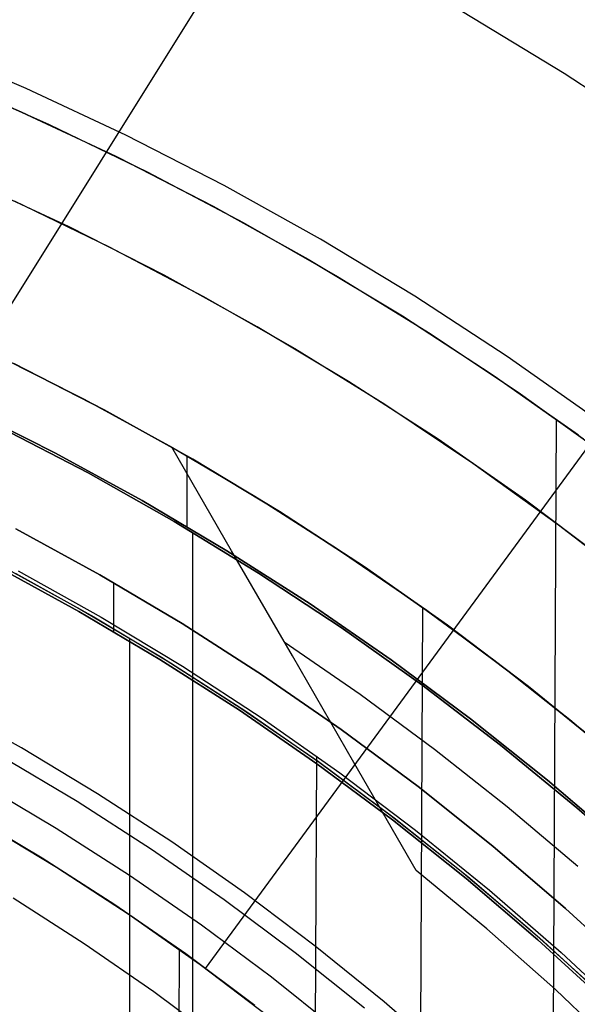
# Model space of a CAD drawing. Header units: millimetres. Extents: x 10802 to 11966, y -167 to 850.
# Tile 147 of 182: x 11413 to 11427, y 530 to 553. Entities that reach past the tile are written whole.
import ezdxf

# ---------------------------------------------------------------- set-up
doc = ezdxf.new("R2010")
doc.units = ezdxf.units.MM
for name, color, linetype in [('1', 7, 'Continuous'), ('color', 7, 'Continuous'), ('luz', 7, 'Continuous')]:
    doc.layers.add(name, color=color, linetype=linetype)

msp = doc.modelspace()

# ---------------------------------------------------------------- linework, layer by layer
at = {"layer": '1', "color": 29, "true_color": 0x4d342b}
for p, q in [((11413.491, 551.785, 65.657), (11411.076, 552.817, 65.657)), ((11415.868, 550.668, 65.657), (11413.491, 551.785, 65.657)), ((11413.263, 551.278, 46.264), (11415.623, 550.17, 46.264)), ((11413.263, 551.278, 34.462), (11415.623, 550.17, 34.462)), ((11413.263, 551.278, 40.363), (11415.623, 550.17, 40.363)), ((11418.204, 549.47, 65.657), (11415.868, 550.668, 65.657)), ((11415.623, 550.17, 46.264), (11417.943, 548.981, 46.264)), ((11415.623, 550.17, 34.462), (11417.943, 548.981, 34.462)), ((11415.623, 550.17, 40.363), (11417.943, 548.981, 40.363)), ((11420.498, 548.192, 65.657), (11418.204, 549.47, 65.657)), ((11417.943, 548.981, 46.264), (11420.219, 547.711, 46.264)), ((11417.943, 548.981, 34.462), (11420.219, 547.711, 34.462)), ((11417.943, 548.981, 40.363), (11420.219, 547.711, 40.363)), ((11422.746, 546.834, 65.657), (11420.498, 548.192, 65.657)), ((11420.219, 547.711, 46.264), (11422.451, 546.364, 46.264)), ((11420.219, 547.711, 34.462), (11422.451, 546.364, 34.462)), ((11420.219, 547.711, 40.363), (11422.451, 546.364, 40.363)), ((11424.945, 545.399, 65.657), (11422.746, 546.834, 65.657)), ((11422.451, 546.364, 46.264), (11424.634, 544.94, 46.264)), ((11422.451, 546.364, 34.462), (11424.634, 544.94, 34.462)), ((11422.451, 546.364, 40.363), (11424.634, 544.94, 40.363)), ((11412.75, 545.451, 60.562), (11414.873, 544.383, 60.562)), ((11427.094, 543.889, 65.657), (11424.945, 545.399, 65.657)), ((11415.349, 544.131, 42.462), (11413.199, 545.233, 42.462)), ((11413.199, 545.233, 51.512), (11415.349, 544.131, 51.512)), ((11424.634, 544.94, 46.264), (11426.766, 543.44, 46.264)), ((11424.634, 544.94, 34.462), (11426.766, 543.44, 34.462)), ((11424.634, 544.94, 40.363), (11426.766, 543.44, 40.363)), ((11414.873, 544.383, 60.562), (11416.959, 543.242, 60.562)), ((11417.458, 542.955, 42.462), (11415.349, 544.131, 42.462)), ((11415.349, 544.131, 51.512), (11417.458, 542.955, 51.512)), ((11421.103, 535.379, 76.062), (11427.257, 543.77, 65.657)), ((11425.956, 507.689, 34.462), (11426.12, 543.907, 34.462)), ((11416.959, 543.242, 59.568), (11418.938, 542.071, 59.568)), ((11416.959, 543.242, 60.562), (11416.959, 543.242, 59.568)), ((11418.385, 540.771, 61.964), (11416.959, 543.242, 60.562)), ((11416.959, 543.242, 60.562), (11418.939, 542.071, 60.562)), ((11416.959, 543.242, 60.065), (11418.939, 542.071, 60.065)), ((11419.526, 541.706, 42.462), (11417.458, 542.955, 42.462)), ((11417.458, 542.955, 51.512), (11419.526, 541.706, 51.512)), ((11418.938, 542.071, 59.568), (11420.878, 540.834, 59.568)), ((11418.939, 542.071, 60.562), (11420.879, 540.835, 60.562)), ((11418.939, 542.071, 60.065), (11420.879, 540.835, 60.065)), ((11421.549, 540.386, 42.462), (11419.526, 541.706, 42.462)), ((11419.526, 541.706, 51.512), (11421.549, 540.386, 51.512)), ((11419.832, 538.265, 63.281), (11418.385, 540.771, 61.964)), ((11420.878, 540.834, 59.568), (11422.776, 539.535, 59.568)), ((11420.879, 540.835, 60.562), (11422.777, 539.535, 60.562)), ((11420.879, 540.835, 60.065), (11422.777, 539.535, 60.065)), ((11413.297, 540.295, 76.062), (11415.275, 539.192, 76.062)), ((11423.525, 538.997, 42.462), (11421.549, 540.386, 42.462)), ((11421.549, 540.386, 51.512), (11423.525, 538.997, 51.512)), ((11422.776, 539.535, 59.568), (11424.63, 538.173, 59.568)), ((11422.777, 539.535, 60.562), (11424.631, 538.174, 60.562)), ((11422.777, 539.535, 60.065), (11424.631, 538.174, 60.065)), ((11422.813, 512.511, 42.462), (11422.935, 539.423, 42.462)), ((11415.275, 539.192, 76.062), (11417.213, 538.022, 76.062)), ((11425.452, 537.54, 42.462), (11423.525, 538.997, 42.462)), ((11423.525, 538.997, 51.512), (11425.452, 537.54, 51.512)), ((11419.634, 538.604, 63.109), (11421.447, 537.355, 63.109)), ((11421.297, 535.726, 64.513), (11419.832, 538.265, 63.281)), ((11424.63, 538.173, 59.568), (11426.438, 536.75, 59.568)), ((11424.631, 538.174, 60.562), (11426.439, 536.751, 60.562)), ((11424.631, 538.174, 60.065), (11426.439, 536.751, 60.065)), ((11417.213, 538.022, 76.062), (11419.11, 536.785, 76.062)), ((11421.447, 537.355, 63.109), (11423.219, 536.047, 63.109)), ((11427.327, 536.016, 42.462), (11425.452, 537.54, 42.462)), ((11425.452, 537.54, 51.512), (11427.327, 536.016, 51.512)), ((11419.11, 536.785, 76.062), (11420.962, 535.482, 76.062)), ((11426.438, 536.75, 59.568), (11428.197, 535.269, 59.568)), ((11426.439, 536.751, 60.562), (11428.198, 535.27, 60.562)), ((11426.439, 536.751, 60.065), (11428.198, 535.27, 60.065)), ((11423.219, 536.047, 63.109), (11424.947, 534.681, 63.109)), ((11420.323, 515.621, 76.062), (11420.415, 535.877, 76.062)), ((11422.78, 533.157, 65.657), (11421.297, 535.726, 64.513)), ((11417.761, 530.824, 70.562), (11421.324, 535.681, 64.537)), ((11420.962, 535.482, 76.062), (11422.768, 534.116, 76.062)), ((11424.947, 534.681, 63.109), (11426.629, 533.259, 63.109)), ((11412.439, 534.306, 70.562), (11414.209, 533.237, 70.562)), ((11422.768, 534.116, 76.062), (11424.525, 532.689, 76.062)), ((11414.209, 533.237, 70.562), (11415.941, 532.107, 70.562)), ((11424.462, 531.766, 65.657), (11422.78, 533.157, 65.657)), ((11424.525, 532.689, 76.062), (11426.232, 531.2, 76.062)), ((11415.941, 532.107, 70.562), (11417.632, 530.918, 70.562)), ((11426.096, 530.317, 65.657), (11424.462, 531.766, 65.657)), ((11417.087, 519.013, 70.562), (11417.143, 531.271, 70.562)), ((11426.232, 531.2, 76.062), (11427.886, 529.654, 76.062)), ((11417.632, 530.918, 70.562), (11419.282, 529.67, 70.562)), ((11427.68, 528.815, 65.657), (11426.096, 530.317, 65.657))]:
    msp.add_line(p, q, dxfattribs=at)
at = {"layer": '1', "color": 250, "true_color": 0x111111}
for p, q in [((11412.725, 545.464, 47.3), (11414.868, 544.385, 47.3)), ((11412.725, 545.464, 56.8), (11414.868, 544.385, 56.8)), ((11412.725, 545.464, 52.05), (11414.868, 544.385, 52.05)), ((11414.192, 543.098, 56.8), (11412.094, 544.154, 56.8)), ((11412.094, 544.154, 58.12), (11414.192, 543.098, 58.12)), ((11412.094, 544.154, 57.46), (11414.192, 543.098, 57.46)), ((11414.868, 544.385, 47.3), (11416.973, 543.234, 47.3)), ((11414.868, 544.385, 56.8), (11416.973, 543.234, 56.8)), ((11414.868, 544.385, 52.05), (11416.973, 543.234, 52.05)), ((11414.967, 542.624, 45.792), (11412.877, 543.71, 45.792)), ((11412.877, 543.71, 45.792), (11414.967, 542.624, 45.792)), ((11416.973, 543.234, 47.3), (11419.037, 542.01, 47.3)), ((11416.973, 543.234, 56.8), (11419.037, 542.01, 56.8)), ((11416.973, 543.234, 52.05), (11419.037, 542.01, 52.05)), ((11416.253, 541.971, 56.8), (11414.192, 543.098, 56.8)), ((11414.192, 543.098, 58.12), (11416.253, 541.971, 58.12)), ((11414.192, 543.098, 57.46), (11416.253, 541.971, 57.46)), ((11417.32, 543.035, 56.8), (11417.32, 541.35, 56.8)), ((11417.018, 541.466, 45.792), (11414.967, 542.624, 45.792)), ((11414.967, 542.624, 45.792), (11417.018, 541.466, 45.792)), ((11418.274, 540.773, 56.8), (11416.253, 541.971, 56.8)), ((11416.253, 541.971, 58.12), (11418.274, 540.773, 58.12)), ((11416.253, 541.971, 57.46), (11418.274, 540.773, 57.46)), ((11419.037, 542.01, 47.3), (11421.057, 540.716, 47.3)), ((11419.037, 542.01, 56.8), (11421.057, 540.716, 56.8)), ((11419.037, 542.01, 52.05), (11421.057, 540.716, 52.05)), ((11419.028, 540.237, 45.792), (11417.018, 541.466, 45.792)), ((11417.018, 541.466, 45.792), (11419.028, 540.237, 45.792)), ((11415.243, 540.197, 258.714), (11413.244, 541.291, 258.714)), ((11413.244, 541.291, 282.75), (11415.243, 540.197, 282.75)), ((11413.244, 541.291, 270.732), (11415.243, 540.197, 270.732)), ((11417.451, 541.189, 45.792), (11417.451, 424.503, 45.792)), ((11420.252, 539.506, 56.8), (11418.274, 540.773, 56.8)), ((11418.274, 540.773, 58.12), (11420.252, 539.506, 58.12)), ((11418.274, 540.773, 57.46), (11420.252, 539.506, 57.46)), ((11421.057, 540.716, 47.3), (11423.032, 539.354, 47.3)), ((11421.057, 540.716, 56.8), (11423.032, 539.354, 56.8)), ((11421.057, 540.716, 52.05), (11423.032, 539.354, 52.05)), ((11414.748, 539.328, 282.75), (11412.779, 540.405, 282.75)), ((11414.748, 539.328, 258.715), (11412.779, 540.405, 258.715)), ((11412.779, 540.405, 270.733), (11414.748, 539.328, 270.733)), ((11412.808, 540.46, 61.1), (11414.778, 539.382, 61.1)), ((11413.242, 540.23, 61.1), (11415.103, 539.195, 61.1)), ((11417.203, 539.035, 258.714), (11415.243, 540.197, 258.714)), ((11415.243, 540.197, 282.75), (11417.203, 539.035, 282.75)), ((11415.243, 540.197, 270.732), (11417.203, 539.035, 270.732)), ((11420.995, 538.94, 45.792), (11419.028, 540.237, 45.792)), ((11419.028, 540.237, 45.792), (11420.995, 538.94, 45.792)), ((11415.572, 540.008, 282.75), (11415.572, 538.851, 282.75)), ((11422.185, 538.171, 56.8), (11420.252, 539.506, 56.8)), ((11420.252, 539.506, 58.12), (11422.185, 538.171, 58.12)), ((11420.252, 539.506, 57.46), (11422.185, 538.171, 57.46)), ((11416.678, 538.184, 282.75), (11414.748, 539.328, 282.75)), ((11416.678, 538.184, 258.715), (11414.748, 539.328, 258.715)), ((11414.748, 539.328, 270.733), (11416.678, 538.184, 270.733)), ((11414.778, 539.382, 61.1), (11416.71, 538.236, 61.1)), ((11423.032, 539.354, 47.3), (11424.958, 537.923, 47.3)), ((11423.032, 539.354, 56.8), (11424.958, 537.923, 56.8)), ((11423.032, 539.354, 52.05), (11424.958, 537.923, 52.05)), ((11415.103, 539.195, 61.1), (11416.929, 538.101, 61.1)), ((11419.122, 537.806, 258.714), (11417.203, 539.035, 258.714)), ((11417.203, 539.035, 282.75), (11419.122, 537.806, 282.75)), ((11417.203, 539.035, 270.732), (11419.122, 537.806, 270.732)), ((11422.915, 537.575, 45.792), (11420.995, 538.94, 45.792)), ((11420.995, 538.94, 45.792), (11422.915, 537.575, 45.792)), ((11415.95, 538.679, 61.1), (11415.95, 524.181, 61.1)), ((11418.568, 536.974, 282.75), (11416.678, 538.184, 282.75)), ((11418.568, 536.974, 258.715), (11416.678, 538.184, 258.715)), ((11416.678, 538.184, 270.733), (11418.568, 536.974, 270.733)), ((11416.71, 538.236, 61.1), (11418.602, 537.025, 61.1)), ((11416.929, 538.101, 61.1), (11418.719, 536.947, 61.1)), ((11424.071, 536.771, 56.8), (11422.185, 538.171, 56.8)), ((11422.185, 538.171, 58.12), (11424.071, 536.771, 58.12)), ((11422.185, 538.171, 57.46), (11424.071, 536.771, 57.46)), ((11424.958, 537.923, 47.3), (11426.834, 536.427, 47.3)), ((11424.958, 537.923, 56.8), (11426.834, 536.427, 56.8)), ((11424.958, 537.923, 52.05), (11426.834, 536.427, 52.05)), ((11420.997, 536.512, 258.714), (11419.122, 537.806, 258.714)), ((11419.122, 537.806, 282.75), (11420.997, 536.512, 282.75)), ((11419.122, 537.806, 270.732), (11420.997, 536.512, 270.732)), ((11424.787, 536.144, 45.792), (11422.915, 537.575, 45.792)), ((11422.915, 537.575, 45.792), (11424.787, 536.144, 45.792)), ((11420.415, 535.699, 282.75), (11418.568, 536.974, 282.75)), ((11420.415, 535.699, 258.715), (11418.568, 536.974, 258.715)), ((11418.568, 536.974, 270.733), (11420.415, 535.699, 270.733)), ((11418.602, 537.025, 61.1), (11420.451, 535.749, 61.1)), ((11418.719, 536.947, 61.1), (11420.47, 535.735, 61.1)), ((11425.908, 535.307, 56.8), (11424.071, 536.771, 56.8)), ((11424.071, 536.771, 58.12), (11425.908, 535.307, 58.12)), ((11424.071, 536.771, 57.46), (11425.908, 535.307, 57.46)), ((11422.826, 535.154, 258.714), (11420.997, 536.512, 258.714)), ((11420.997, 536.512, 282.75), (11422.826, 535.154, 282.75)), ((11420.997, 536.512, 270.732), (11422.826, 535.154, 270.732)), ((11426.608, 534.65, 45.792), (11424.787, 536.144, 45.792)), ((11424.787, 536.144, 45.792), (11426.608, 534.65, 45.792)), ((11420.451, 535.749, 61.1), (11422.254, 534.41, 61.1)), ((11420.47, 535.735, 61.1), (11422.18, 534.467, 61.1)), ((11422.217, 534.361, 282.75), (11420.415, 535.699, 282.75)), ((11422.217, 534.361, 258.715), (11420.415, 535.699, 258.715)), ((11420.415, 535.699, 270.733), (11422.217, 534.361, 270.733)), ((11427.693, 533.779, 56.8), (11425.908, 535.307, 56.8)), ((11425.908, 535.307, 58.12), (11427.693, 533.779, 58.12)), ((11425.908, 535.307, 57.46), (11427.693, 533.779, 57.46)), ((11412.411, 535.226, 241.281), (11414.201, 534.165, 241.281)), ((11424.608, 533.733, 258.714), (11422.826, 535.154, 258.714)), ((11422.826, 535.154, 282.75), (11424.608, 533.733, 282.75)), ((11422.826, 535.154, 270.732), (11424.608, 533.733, 270.732)), ((11428.376, 533.093, 45.792), (11426.608, 534.65, 45.792)), ((11426.608, 534.65, 45.792), (11428.376, 533.093, 45.792)), ((11422.18, 534.467, 61.1), (11423.848, 533.143, 61.1)), ((11423.971, 532.962, 282.75), (11422.217, 534.361, 282.75)), ((11423.971, 532.962, 258.715), (11422.217, 534.361, 258.715)), ((11422.217, 534.361, 270.733), (11423.971, 532.962, 270.733)), ((11422.254, 534.41, 61.1), (11424.01, 533.009, 61.1)), ((11414.201, 534.165, 241.281), (11415.953, 533.042, 241.281)), ((11426.339, 532.252, 258.714), (11424.608, 533.733, 258.714)), ((11424.608, 533.733, 282.75), (11426.339, 532.252, 282.75)), ((11424.608, 533.733, 270.732), (11426.339, 532.252, 270.732)), ((11423.848, 533.143, 61.1), (11425.471, 531.766, 61.1)), ((11415.953, 533.042, 241.281), (11417.666, 531.86, 241.281)), ((11425.676, 531.503, 282.75), (11423.971, 532.962, 282.75)), ((11425.676, 531.503, 258.715), (11423.971, 532.962, 258.715)), ((11423.971, 532.962, 270.733), (11425.676, 531.503, 270.733)), ((11424.01, 533.009, 61.1), (11425.717, 531.549, 61.1)), ((11413.177, 532.503, 236.621), (11414.872, 531.417, 236.621)), ((11428.018, 530.711, 258.714), (11426.339, 532.252, 258.714)), ((11426.339, 532.252, 282.75), (11428.018, 530.711, 282.75)), ((11426.339, 532.252, 270.732), (11428.018, 530.711, 270.732)), ((11417.666, 531.86, 241.281), (11419.337, 530.62, 241.281)), ((11425.471, 531.766, 61.1), (11427.049, 530.336, 61.1)), ((11427.33, 529.986, 282.75), (11425.676, 531.503, 282.75)), ((11427.33, 529.986, 258.715), (11425.676, 531.503, 258.715)), ((11425.676, 531.503, 270.733), (11427.33, 529.986, 270.733)), ((11425.717, 531.549, 61.1), (11427.372, 530.031, 61.1)), ((11414.872, 531.417, 236.621), (11416.53, 530.273, 236.621)), ((11419.337, 530.62, 241.281), (11420.964, 529.322, 241.281)), ((11416.53, 530.273, 236.621), (11418.146, 529.073, 236.621))]:
    msp.add_line(p, q, dxfattribs=at)
at = {"layer": 'color', "color": 254, "true_color": 0xcad1ee}
for p, q in [((11423.887, 553.618, 8.272), (11426.309, 552.148, 8.272)), ((11411.023, 552.24, 13.408), (11413.375, 551.228, 13.408)), ((11426.309, 552.148, 8.272), (11428.678, 550.595, 8.272)), ((11411.672, 551.97, 34.462), (11414.041, 550.924, 34.462)), ((11411.672, 551.97, 23.935), (11414.041, 550.924, 23.935)), ((11413.375, 551.228, 13.408), (11415.692, 550.136, 13.408)), ((11414.041, 550.924, 34.462), (11416.372, 549.797, 34.462)), ((11414.041, 550.924, 23.935), (11416.372, 549.797, 23.935)), ((11415.692, 550.136, 13.408), (11417.97, 548.966, 13.408)), ((11416.372, 549.797, 34.462), (11418.663, 548.59, 34.462)), ((11416.372, 549.797, 23.935), (11418.663, 548.59, 23.935)), ((11414.515, 548.485, 14.26), (11412.216, 549.555, 14.26)), ((11413.202, 549.108, 34.462), (11415.47, 548.012, 34.462)), ((11413.202, 549.108, 24.361), (11415.47, 548.012, 24.361)), ((11417.97, 548.966, 13.408), (11420.207, 547.719, 13.408)), ((11416.777, 547.336, 14.26), (11414.515, 548.485, 14.26)), ((11418.663, 548.59, 34.462), (11420.91, 547.306, 34.462)), ((11418.663, 548.59, 23.935), (11420.91, 547.306, 23.935)), ((11415.47, 548.012, 34.462), (11417.7, 546.837, 34.462)), ((11415.47, 548.012, 24.361), (11417.7, 546.837, 24.361)), ((11420.207, 547.719, 13.408), (11422.399, 546.396, 13.408)), ((11418.996, 546.108, 14.26), (11416.777, 547.336, 14.26)), ((11420.91, 547.306, 34.462), (11423.112, 545.944, 34.462)), ((11420.91, 547.306, 23.935), (11423.112, 545.944, 23.935)), ((11417.7, 546.837, 34.462), (11419.888, 545.587, 34.462)), ((11417.7, 546.837, 24.361), (11419.888, 545.587, 24.361)), ((11422.399, 546.396, 13.408), (11424.546, 544.999, 13.408)), ((11421.172, 544.805, 14.26), (11418.996, 546.108, 14.26)), ((11423.112, 545.944, 34.462), (11425.266, 544.507, 34.462)), ((11423.112, 545.944, 23.935), (11425.266, 544.507, 23.935)), ((11419.888, 545.587, 34.462), (11422.031, 544.261, 34.462)), ((11419.888, 545.587, 24.361), (11422.031, 544.261, 24.361)), ((11424.546, 544.999, 13.408), (11426.643, 543.53, 13.408)), ((11423.302, 543.426, 14.26), (11421.172, 544.805, 14.26)), ((11425.266, 544.507, 34.462), (11427.369, 542.996, 34.462)), ((11425.266, 544.507, 23.935), (11427.369, 542.996, 23.935)), ((11422.031, 544.261, 34.462), (11424.128, 542.862, 34.462)), ((11422.031, 544.261, 24.361), (11424.128, 542.862, 24.361)), ((11425.382, 541.974, 14.26), (11423.302, 543.426, 14.26)), ((11424.128, 542.862, 34.462), (11426.174, 541.392, 34.462)), ((11424.128, 542.862, 24.361), (11426.174, 541.392, 24.361)), ((11427.41, 540.451, 14.26), (11425.382, 541.974, 14.26)), ((11426.174, 541.392, 34.462), (11428.169, 539.852, 34.462)), ((11426.174, 541.392, 24.361), (11428.169, 539.852, 24.361)), ((11413.376, 536.074, 21.262), (11411.53, 537.101, 21.262)), ((11413.376, 536.074, 19.162), (11411.53, 537.101, 19.162)), ((11413.376, 536.074, 20.212), (11411.53, 537.101, 20.212)), ((11415.186, 534.985, 21.262), (11413.376, 536.074, 21.262)), ((11415.186, 534.985, 19.162), (11413.376, 536.074, 19.162)), ((11415.186, 534.985, 20.212), (11413.376, 536.074, 20.212)), ((11412.889, 535.883, 17.162), (11414.702, 534.805, 17.162)), ((11414.702, 534.805, 17.162), (11416.476, 533.665, 17.162)), ((11416.957, 533.834, 21.262), (11415.186, 534.985, 21.262)), ((11416.957, 533.834, 19.162), (11415.186, 534.985, 19.162)), ((11416.957, 533.834, 20.212), (11415.186, 534.985, 20.212)), ((11412.108, 534.505, 19.162), (11413.873, 533.455, 19.162)), ((11412.108, 534.505, 17.162), (11413.873, 533.455, 17.162)), ((11412.108, 534.505, 18.162), (11413.873, 533.455, 18.162)), ((11418.688, 532.623, 21.262), (11416.957, 533.834, 21.262)), ((11418.688, 532.623, 19.162), (11416.957, 533.834, 19.162)), ((11418.688, 532.623, 20.212), (11416.957, 533.834, 20.212)), ((11416.476, 533.665, 17.162), (11418.21, 532.464, 17.162)), ((11413.873, 533.455, 19.162), (11415.601, 532.345, 19.162)), ((11413.873, 533.455, 17.162), (11415.601, 532.345, 17.162)), ((11413.873, 533.455, 18.162), (11415.601, 532.345, 18.162)), ((11418.21, 532.464, 17.162), (11419.901, 531.205, 17.162)), ((11420.376, 531.353, 21.262), (11418.688, 532.623, 21.262)), ((11420.376, 531.353, 19.162), (11418.688, 532.623, 19.162)), ((11420.376, 531.353, 20.212), (11418.688, 532.623, 20.212)), ((11415.601, 532.345, 19.162), (11417.29, 531.176, 19.162)), ((11415.601, 532.345, 17.162), (11417.29, 531.176, 17.162)), ((11415.601, 532.345, 18.162), (11417.29, 531.176, 18.162)), ((11422.019, 530.026, 21.262), (11420.376, 531.353, 21.262)), ((11422.019, 530.026, 19.162), (11420.376, 531.353, 19.162)), ((11422.019, 530.026, 20.212), (11420.376, 531.353, 20.212)), ((11417.29, 531.176, 19.162), (11418.937, 529.949, 19.162)), ((11417.29, 531.176, 17.162), (11418.937, 529.949, 17.162)), ((11417.29, 531.176, 18.162), (11418.937, 529.949, 18.162)), ((11419.901, 531.205, 17.162), (11421.548, 529.887, 17.162)), ((11423.616, 528.644, 21.262), (11422.019, 530.026, 21.262)), ((11423.616, 528.644, 19.162), (11422.019, 530.026, 19.162)), ((11423.616, 528.644, 20.212), (11422.019, 530.026, 20.212))]:
    msp.add_line(p, q, dxfattribs=at)
at = {"layer": 'color'}
for p, q in [((11413.202, 549.108, 34.462), (11415.47, 548.012, 34.462)), ((11415.47, 548.012, 34.462), (11417.7, 546.837, 34.462)), ((11417.7, 546.837, 34.462), (11419.888, 545.587, 34.462)), ((11419.888, 545.587, 34.462), (11422.031, 544.261, 34.462)), ((11422.031, 544.261, 34.462), (11424.128, 542.862, 34.462)), ((11424.128, 542.862, 34.462), (11426.174, 541.392, 34.462)), ((11426.174, 541.392, 34.462), (11428.169, 539.852, 34.462))]:
    msp.add_line(p, q, dxfattribs=at)
at = {"layer": 'luz', "color": 254, "true_color": 0xcad1ee}
for p, q in [((11455.916, 615.122, -43.088), (11295.845, 358.929, -43.088)), ((11455.916, 615.122, -41.588), (11295.845, 358.929, -41.588))]:
    msp.add_line(p, q, dxfattribs=at)

doc.saveas('drawing.dxf')
